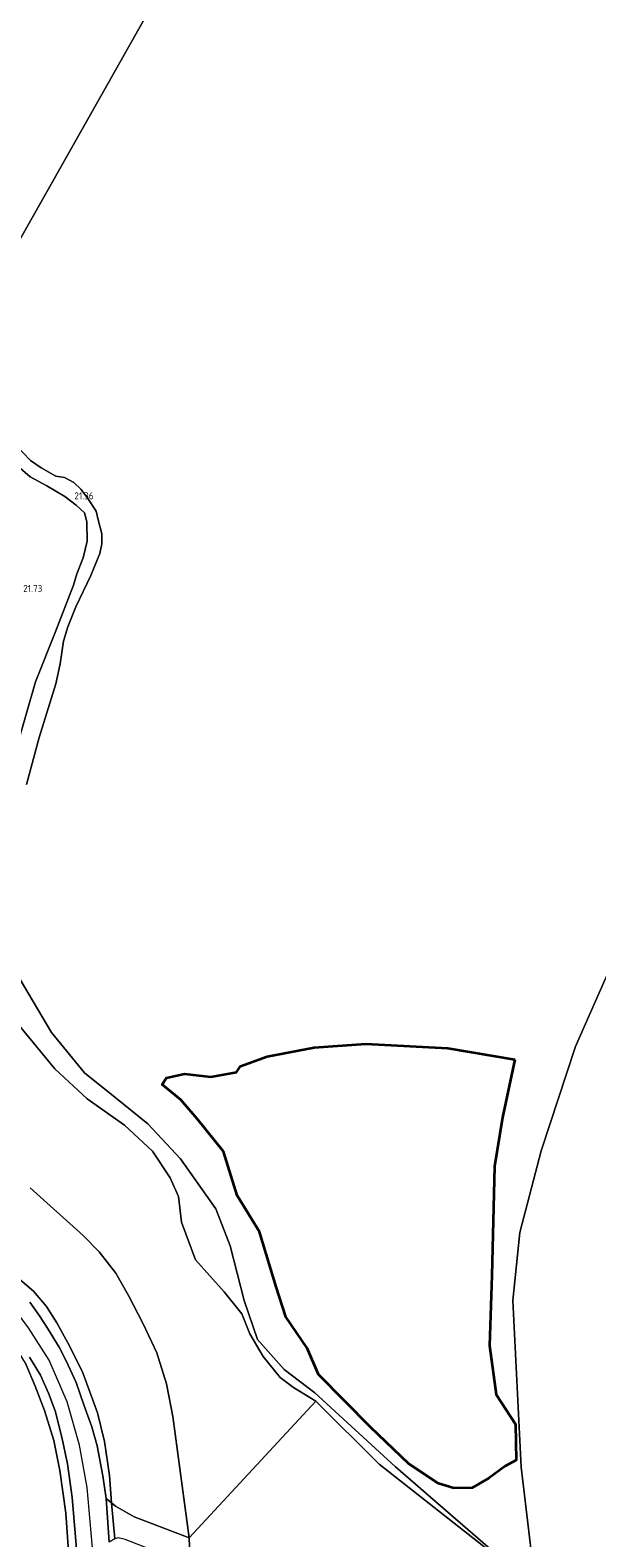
# Model space of a CAD drawing. Header units: metres. Extents: x 185049 to 189876, y 349292 to 352302.
# Tile 31 of 256: x 186482 to 186629, y 350974 to 351364. Entities that reach past the tile are written whole.
import ezdxf
from ezdxf.enums import TextEntityAlignment as Align

# ---------------------------------------------------------------- set-up
doc = ezdxf.new("R2010")
doc.units = ezdxf.units.M
for name, color, linetype, lineweight in [('B-WE-GR-GRAS-GV', 60, 'Continuous', 13), ('B-WE-GW-GROND_ZAND-GV', 7, 'Continuous', 18), ('B-WE-GW-OPHOGING_KRUIN-G', 90, 'Continuous', 18), ('B-WE-GW-TALUD_KRUIN-G', 90, 'Continuous', 18), ('B-WE-GW-TALUD_TEEN-G', 90, 'Continuous', 18), ('B-WE-KG-GRENS_WERK-GV', 7, 'Continuous', 35), ('B-WE-OG-TERREIN_GROEN-GV', 7, 'Continuous', 18), ('B-WE-OG-WATER_POEL-GV', 7, 'Continuous', 18), ('B-WE-VH-ONVERHARD-GV', 252, 'Continuous', 18), ('B-WE-VH-VERHARDING_ASFALT-GV', 252, 'Continuous', 18), ('X-XX-AL-HOOGTELABEL-S', 7, 'Continuous', 25)]:
    doc.layers.add(name, color=color, linetype=linetype, lineweight=lineweight)
doc.styles.add('NLCS-ISO-ANNOTATIVE-T18', font='NLCS-ISO.ttf', dxfattribs={"height": 1.8})

# ---------------------------------------------------------------- blocks, each defined once
blk = doc.blocks.new('SAL-HOOGTELABEL-SO')
at = {"color": 0, "linetype": 'ByBlock', "lineweight": -2, "style": 'NLCS-ISO-ANNOTATIVE-T18'}
blk.add_attdef('HOOGTE', text='', height=1.8, dxfattribs=at).set_placement((2.79, 0), align=Align.RIGHT)

msp = doc.modelspace()

# ---------------------------------------------------------------- linework, layer by layer
at = {"layer": 'B-WE-GR-GRAS-GV'}
for points in [[(186477.9558, 351107.9638, 21.8098), (186488.4152, 351095.2957, 21.9198), (186496.8178, 351087.5228, 22.0998), (186506.4818, 351080.6267, 22.0798), (186513.7242, 351073.9492, 22.0698), (186518.3554, 351066.9934, 22.1298), (186520.4877, 351062.2011, 22.1298), (186521.2514, 351055.4898, 22.0198), (186524.8771, 351045.7676, 21.9598), (186532.367, 351037.4731, 21.9698), (186536.9183, 351031.7765, 21.9898), (186538.9835, 351026.59, 21.9698), (186542.4826, 351020.7295, 21.9698), (186546.913, 351015.3153, 21.9498), (186550.3021, 351012.6776, 21.9498), (186556.0913, 351009.098, 21.8998), (186523.2492, 350973.7388, 22.5698), (186519.0182, 351005.1463, 22.2797), (186517.4042, 351013.6204, 22.2897), (186514.9235, 351021.6667, 22.2997), (186511.369, 351029.2016, 22.3297), (186507.5034, 351036.5219, 22.3297), (186504.2338, 351042.2964, 22.3397), (186499.9478, 351047.8414, 22.3397), (186495.751, 351052.069, 22.3197), (186482.0215, 351064.4198, 22.3197)], [(186482.0215, 351064.4198, 22.3197), (186495.751, 351052.069, 22.3197), (186499.9478, 351047.8414, 22.3397), (186504.2338, 351042.2964, 22.3397), (186507.5034, 351036.5219, 22.3297), (186511.369, 351029.2016, 22.3297), (186514.9235, 351021.6667, 22.2997), (186517.4042, 351013.6204, 22.2897), (186519.0182, 351005.1463, 22.2797), (186523.2492, 350973.7388, 22.5698), (186509.0225, 350979.1687, 25.4165), (186504.1568, 350981.9265, 26.3098), (186503.1654, 350982.7589, 26.4141), (186502.5804, 350989.8766, 26.6522), (186501.2923, 350998.6686, 26.5772), (186499.4934, 351006.1422, 26.5772), (186495.7238, 351016.4662, 26.6522), (186492.2925, 351023.2745, 26.6372), (186488.9711, 351029.4215, 26.6372), (186486.3171, 351033.6531, 26.6222), (186482.9314, 351037.6078, 26.7122), (186470.311, 351048.3472, 26.8322)], [(186470.311, 351048.3472, 26.8322), (186482.9314, 351037.6078, 26.7122), (186486.3171, 351033.6531, 26.6222), (186488.9711, 351029.4215, 26.6372), (186492.2925, 351023.2745, 26.6372), (186495.7238, 351016.4662, 26.6522), (186499.4934, 351006.1422, 26.5772), (186501.2923, 350998.6686, 26.5772), (186502.5804, 350989.8766, 26.6522), (186503.1654, 350982.7589, 26.4141), (186501.7483, 350983.9487, 26.5631), (186500.8641, 350989.795, 26.6184), (186499.4511, 350997.5259, 26.7884), (186498.0465, 351002.495, 26.7984), (186495.9989, 351008.2258, 26.7784), (186493.97, 351013.9752, 26.7484), (186491.3603, 351019.6246, 26.7284), (186489.5571, 351023.1166, 26.7584), (186486.5421, 351028.038, 26.7784), (186484.4571, 351031.2693, 26.7884), (186481.9893, 351034.7929, 26.7684)], [(186480.9634, 351018.5642, 26.5968), (186483.3779, 351013.0686, 26.5901), (186485.7205, 351006.7596, 26.3768), (186488.1516, 350998.9854, 26.3168), (186489.7062, 350991.1779, 26.1634), (186491.2989, 350980.14, 26.1901), (186492.1996, 350966.5014, 26.2368)], [(186492.1996, 350966.5014, 26.2368), (186491.2989, 350980.14, 26.1901), (186489.7062, 350991.1779, 26.1634), (186488.1516, 350998.9854, 26.3168), (186485.7205, 351006.7596, 26.3768), (186483.3779, 351013.0686, 26.5901), (186480.9634, 351018.5642, 26.5968)], [(186481.8891, 351020.5427, 26.8184), (186484.7273, 351015.8732, 26.7984), (186486.8345, 351011.2264, 26.8051), (186488.5046, 351006.6756, 26.7518), (186490.2163, 350999.8442, 26.5718), (186491.7027, 350992.9391, 26.5451), (186492.9447, 350984.1485, 26.5251), (186494.3146, 350967.7479, 26.5651)]]:
    msp.add_polyline3d(points, dxfattribs=at)
at = {"layer": 'B-WE-GW-GROND_ZAND-GV'}
for points in [[(186612.4038, 350966.6769, 20.932), (186609.3874, 350992.0755, 20.932), (186607.241, 351035.21, 20.932), (186609.0206, 351052.8143, 20.932), (186614.538, 351073.9768, 20.932), (186623.4209, 351101.0071, 20.932), (186636.0555, 351129.6692, 20.932)], [(186523.5415, 350966.723, 22.4898), (186523.2492, 350973.7388, 22.5698), (186556.0913, 351009.098, 21.8998), (186572.5277, 350992.8588, 21.5198), (186609.8104, 350963.5572, 20.932)]]:
    msp.add_polyline3d(points, dxfattribs=at)
at = {"layer": 'B-WE-GW-OPHOGING_KRUIN-G'}
msp.add_polyline3d([(186498.4025, 350969.1694, 26.6577), (186496.8304, 350986.8071, 26.6444), (186494.8285, 350997.6972, 26.7577), (186491.6388, 351008.9963, 26.7777), (186486.9715, 351019.7946, 26.8777), (186481.6477, 351028.1686, 26.951), (186476.8395, 351034.545, 26.9044), (186470.3769, 351041.4191, 26.8844), (186458.8199, 351051.4022, 26.9177), (186439.3186, 351070.004, 27.031), (186424.2216, 351085.8046, 26.9777), (186411.8224, 351100.3559, 27.031), (186398.5957, 351116.7995, 27.071), (186378.954, 351142.8492, 27.091)], dxfattribs=at)
at = {"layer": 'B-WE-GW-TALUD_KRUIN-G'}
for points in [[(186456.948, 351270.666, 21.694), (186463.11, 351267.086, 21.82), (186467.492, 351263.379, 21.851), (186471.273, 351260.131, 21.846), (186473.534, 351257.427, 21.846), (186475.436, 351254.541, 21.864), (186478.837, 351251.408, 21.82), (186482.057, 351248.65, 21.811), (186486.387, 351246.287, 21.811), (186491.035, 351243.548, 21.855), (186493.947, 351241.331, 21.86), (186496.124, 351239.302, 21.837), (186496.759, 351237.031, 21.824), (186496.845, 351232.005, 21.86), (186495.756, 351227.664, 21.869), (186494.174, 351223.537, 21.851), (186493.271, 351220.616, 21.802)], [(186493.271, 351220.616, 21.802), (186488.513, 351208.316, 21.613), (186483.421, 351195.519, 21.905)], [(186483.421, 351195.519, 21.905), (186478.7508, 351179.2886, 22.0751)], [(186477.9558, 351107.9638, 21.8098), (186488.4152, 351095.2957, 21.9198), (186496.8178, 351087.5228, 22.0998), (186506.4818, 351080.6267, 22.0798), (186513.7242, 351073.9492, 22.0698), (186518.3554, 351066.9934, 22.1298), (186520.4877, 351062.2011, 22.1298), (186521.2514, 351055.4898, 22.0198), (186524.8771, 351045.7676, 21.9598), (186532.367, 351037.4731, 21.9698), (186536.9183, 351031.7765, 21.9898), (186538.9835, 351026.59, 21.9698), (186542.4826, 351020.7295, 21.9698), (186546.913, 351015.3153, 21.9498), (186550.3021, 351012.6776, 21.9498), (186556.0913, 351009.098, 21.8998), (186572.5277, 350992.8588, 21.5198), (186609.8104, 350963.5572, 20.932)], [(186415.0369, 351062.1192, 23.3661), (186418.8657, 351069.7621, 25.0768), (186420.5698, 351073.541, 25.6701), (186420.9969, 351073.927, 26.0301), (186421.8932, 351074.2481, 26.3168), (186422.6499, 351074.0566, 26.5168), (186423.6857, 351073.1877, 26.5834), (186442.8947, 351054.3074, 26.5434), (186452.2724, 351046.1673, 26.4434), (186458.2798, 351042.3255, 26.6168), (186463.4137, 351039.2705, 26.5901), (186466.8036, 351036.8438, 26.5834), (186469.0124, 351034.9612, 26.5768), (186471.5433, 351032.1506, 26.5968), (186474.9147, 351028.1277, 26.6034), (186477.9091, 351023.6935, 26.5768), (186480.9634, 351018.5642, 26.5968), (186483.3779, 351013.0686, 26.5901), (186485.7205, 351006.7596, 26.3768), (186488.1516, 350998.9854, 26.3168), (186489.7062, 350991.1779, 26.1634), (186491.2989, 350980.14, 26.1901), (186492.1996, 350966.5014, 26.2368)], [(186504.0032, 350973.4452, 26.1648), (186503.1654, 350982.7589, 26.4141), (186502.5804, 350989.8766, 26.6522), (186501.2923, 350998.6686, 26.5772), (186499.4934, 351006.1422, 26.5772), (186495.7238, 351016.4662, 26.6522), (186492.2925, 351023.2745, 26.6372), (186488.9711, 351029.4215, 26.6372), (186486.3171, 351033.6531, 26.6222), (186482.9314, 351037.6078, 26.7122), (186470.311, 351048.3472, 26.8322)]]:
    msp.add_polyline3d(points, dxfattribs=at)
at = {"layer": 'B-WE-GW-TALUD_TEEN-G'}
msp.add_polyline3d([(186482.0215, 351064.4198, 22.3197), (186495.751, 351052.069, 22.3197), (186499.9478, 351047.8414, 22.3397), (186504.2338, 351042.2964, 22.3397), (186507.5034, 351036.5219, 22.3297), (186511.369, 351029.2016, 22.3297), (186514.9235, 351021.6667, 22.2997), (186517.4042, 351013.6204, 22.2897), (186519.0182, 351005.1463, 22.2797), (186523.2492, 350973.7388, 22.5698), (186523.5415, 350966.723, 22.4898)], dxfattribs=at)
at = {"layer": 'B-WE-KG-GRENS_WERK-GV'}
msp.add_polyline3d([(186607.7397, 351097.6731, 20.9319), (186604.5625, 351082.6399, 20.9094), (186602.4909, 351069.9908, 20.8869), (186601.7953, 351041.7033, 20.8644), (186601.1585, 351023.5568, 20.8644), (186602.883, 351010.8751, 20.8419), (186607.8951, 351003.1908, 20.8644), (186608.0715, 350993.8942, 20.9319), (186605.2607, 350992.3392, 20.9319), (186600.9887, 350989.1618, 20.9319), (186596.6349, 350986.7031, 20.9319), (186591.9103, 350986.5906, 20.9319), (186587.9499, 350987.8279, 20.9319), (186580.2706, 350992.8794, 20.9319), (186570.3093, 351002.4379, 20.9319), (186556.841, 351016.0635, 20.9319), (186553.9135, 351022.8542, 20.9319), (186548.3337, 351031.0051, 20.9319), (186545.853, 351038.8086, 20.9319), (186541.4977, 351052.9771, 20.9319), (186535.754, 351062.4384, 20.9319), (186532.2108, 351073.7945, 20.9319), (186525.3459, 351082.3084, 20.9319), (186521.0827, 351087.2017, 20.9319), (186516.2889, 351091.1881, 20.9319), (186517.4131, 351092.9172, 20.9319), (186522.0992, 351094.0017, 20.9319), (186528.9294, 351093.1782, 20.9319), (186535.514, 351094.3626, 20.9319), (186536.5957, 351095.9862, 20.9319), (186543.5013, 351098.4373, 20.9319), (186555.6792, 351100.7879, 20.9319), (186569.0539, 351101.7195, 20.9319), (186590.3933, 351100.641, 20.9319)], close=True, dxfattribs=at)
at = {"layer": 'B-WE-OG-TERREIN_GROEN-GV'}
for points in [[(186478.127, 351257.005, 20.932), (186482.156, 351252.926, 20.932), (186484.929, 351250.955, 20.932), (186488.728, 351248.834, 20.932), (186490.939, 351248.501, 20.932), (186493.388, 351247.216, 20.932), (186495.294, 351245.361, 20.932), (186496.958, 351243.009, 20.932), (186499.178, 351239.726, 20.932), (186499.71, 351237.488, 20.932), (186500.626, 351233.875, 20.932), (186500.613, 351231.332, 20.932), (186500.107, 351228.766, 20.932), (186497.773, 351223.093, 20.932), (186493.872, 351214.933, 20.932), (186491.764, 351209.809, 20.932), (186490.684, 351206.073, 20.932), (186489.801, 351200.219, 20.932), (186488.722, 351194.982, 20.932), (186484.34, 351181.076, 20.932), (186481.061, 351168.964, 20.932)], [(186478.837, 351251.408, 21.82), (186482.057, 351248.65, 21.811), (186486.387, 351246.287, 21.811), (186491.035, 351243.548, 21.855), (186493.947, 351241.331, 21.86), (186496.124, 351239.302, 21.837), (186496.759, 351237.031, 21.824), (186496.845, 351232.005, 21.86), (186495.756, 351227.664, 21.869), (186494.174, 351223.537, 21.851), (186493.271, 351220.616, 21.802), (186488.513, 351208.316, 21.613), (186483.421, 351195.519, 21.905), (186478.7508, 351179.2886, 22.0751)], [(186478.7508, 351179.2886, 22.0751), (186483.421, 351195.519, 21.905), (186488.513, 351208.316, 21.613), (186493.271, 351220.616, 21.802), (186494.174, 351223.537, 21.851), (186495.756, 351227.664, 21.869), (186496.845, 351232.005, 21.86), (186496.759, 351237.031, 21.824), (186496.124, 351239.302, 21.837), (186493.947, 351241.331, 21.86), (186491.035, 351243.548, 21.855), (186486.387, 351246.287, 21.811), (186482.057, 351248.65, 21.811), (186478.837, 351251.408, 21.82)], [(186478.0668, 351120.7314, 20.932), (186487.5937, 351104.6984, 20.932), (186496.1679, 351094.2593, 20.932), (186504.038, 351087.9309, 20.932), (186512.5195, 351081.0065, 20.932), (186520.9929, 351071.9017, 20.932), (186530.2139, 351058.9612, 20.932), (186533.9028, 351049.3731, 20.932), (186537.5748, 351035.2336, 20.932), (186540.9655, 351025.1179, 20.932), (186547.9203, 351017.3758, 20.932), (186555.876, 351011.3221, 20.932), (186576.7765, 350992.1392, 20.932), (186609.8104, 350963.5572, 20.932), (186572.5277, 350992.8588, 21.5198), (186556.0913, 351009.098, 21.8998), (186550.3021, 351012.6776, 21.9498), (186546.913, 351015.3153, 21.9498), (186542.4826, 351020.7295, 21.9698), (186538.9835, 351026.59, 21.9698), (186536.9183, 351031.7765, 21.9898), (186532.367, 351037.4731, 21.9698), (186524.8771, 351045.7676, 21.9598), (186521.2514, 351055.4898, 22.0198), (186520.4877, 351062.2011, 22.1298), (186518.3554, 351066.9934, 22.1298), (186513.7242, 351073.9492, 22.0698), (186506.4818, 351080.6267, 22.0798), (186496.8178, 351087.5228, 22.0998), (186488.4152, 351095.2957, 21.9198), (186477.9558, 351107.9638, 21.8098)]]:
    msp.add_polyline3d(points, dxfattribs=at)
at = {"layer": 'B-WE-OG-WATER_POEL-GV'}
for points in [[(186540.894, 351419.188, 20.947), (186458.592, 351273.539, 20.932)], [(186458.592, 351273.539, 20.932), (186540.894, 351419.188, 20.947)], [(186481.061, 351168.964, 20.932), (186484.34, 351181.076, 20.932), (186488.722, 351194.982, 20.932), (186489.801, 351200.219, 20.932), (186490.684, 351206.073, 20.932), (186491.764, 351209.809, 20.932), (186493.872, 351214.933, 20.932), (186497.773, 351223.093, 20.932), (186500.107, 351228.766, 20.932), (186500.613, 351231.332, 20.932), (186500.626, 351233.875, 20.932), (186499.71, 351237.488, 20.932), (186499.178, 351239.726, 20.932), (186496.958, 351243.009, 20.932), (186495.294, 351245.361, 20.932), (186493.388, 351247.216, 20.932), (186490.939, 351248.501, 20.932), (186488.728, 351248.834, 20.932), (186484.929, 351250.955, 20.932), (186482.156, 351252.926, 20.932), (186478.127, 351257.005, 20.932)], [(186636.0555, 351129.6692, 20.932), (186623.4209, 351101.0071, 20.932), (186614.538, 351073.9768, 20.932), (186609.0206, 351052.8143, 20.932), (186607.241, 351035.21, 20.932), (186609.3874, 350992.0755, 20.932), (186612.4038, 350966.6769, 20.932)], [(186609.8104, 350963.5572, 20.932), (186576.7765, 350992.1392, 20.932), (186555.876, 351011.3221, 20.932), (186547.9203, 351017.3758, 20.932), (186540.9655, 351025.1179, 20.932), (186537.5748, 351035.2336, 20.932), (186533.9028, 351049.3731, 20.932), (186530.2139, 351058.9612, 20.932), (186520.9929, 351071.9017, 20.932), (186512.5195, 351081.0065, 20.932), (186504.038, 351087.9309, 20.932), (186496.1679, 351094.2593, 20.932), (186487.5937, 351104.6984, 20.932), (186478.0668, 351120.7314, 20.932)]]:
    msp.add_polyline3d(points, dxfattribs=at)
msp.add_polyline3d([(186535.514, 351094.3626, 20.9319), (186528.9294, 351093.1782, 20.9319), (186522.0992, 351094.0017, 20.9319), (186517.4131, 351092.9172, 20.9319), (186516.2889, 351091.1881, 20.9319), (186521.0827, 351087.2017, 20.9319), (186525.3459, 351082.3084, 20.9319), (186532.2108, 351073.7945, 20.9319), (186535.754, 351062.4384, 20.9319), (186541.4977, 351052.9771, 20.9319), (186545.853, 351038.8086, 20.9319), (186548.3337, 351031.0051, 20.9319), (186553.9135, 351022.8542, 20.9319), (186556.841, 351016.0635, 20.9319), (186570.3093, 351002.4379, 20.9319), (186580.2706, 350992.8794, 20.9319), (186587.9499, 350987.8279, 20.9319), (186591.9103, 350986.5906, 20.9319), (186596.6349, 350986.7031, 20.9319), (186600.9887, 350989.1618, 20.9319), (186605.2607, 350992.3392, 20.9319), (186608.0715, 350993.8942, 20.9319), (186607.8951, 351003.1908, 20.8644), (186602.883, 351010.8751, 20.8419), (186601.1585, 351023.5568, 20.8644), (186601.7953, 351041.7033, 20.8644), (186602.4909, 351069.9908, 20.8869), (186604.5625, 351082.6399, 20.9094), (186607.7397, 351097.6731, 20.9319), (186590.3933, 351100.641, 20.9319), (186569.0539, 351101.7195, 20.9319), (186555.6792, 351100.7879, 20.9319), (186543.5013, 351098.4373, 20.9319), (186536.5957, 351095.9862, 20.9319)], close=True, dxfattribs=at)
at = {"layer": 'B-WE-VH-ONVERHARD-GV'}
for points in [[(186504.0032, 350973.4452, 26.1648), (186502.5178, 350972.6396, 26.5898), (186501.7483, 350983.9487, 26.5631), (186503.1654, 350982.7589, 26.4141)], [(186523.2492, 350973.7388, 22.5698), (186523.5415, 350966.723, 22.4898), (186506.647, 350973.2893, 25.7631), (186504.838, 350973.7097, 25.9098), (186504.0032, 350973.4452, 26.1648), (186503.1654, 350982.7589, 26.4141), (186504.1568, 350981.9265, 26.3098), (186509.0225, 350979.1687, 25.4165)]]:
    msp.add_polyline3d(points, close=True, dxfattribs=at)
at = {"layer": 'B-WE-VH-VERHARDING_ASFALT-GV'}
for points in [[(186481.9893, 351034.7929, 26.7684), (186484.4571, 351031.2693, 26.7884), (186486.5421, 351028.038, 26.7784), (186489.5571, 351023.1166, 26.7584), (186491.3603, 351019.6246, 26.7284), (186493.97, 351013.9752, 26.7484), (186495.9989, 351008.2258, 26.7784), (186498.0465, 351002.495, 26.7984), (186499.4511, 350997.5259, 26.7884), (186500.8641, 350989.795, 26.6184), (186501.7483, 350983.9487, 26.5631), (186502.5178, 350972.6396, 26.5898)], [(186494.3146, 350967.7479, 26.5651), (186492.9447, 350984.1485, 26.5251), (186491.7027, 350992.9391, 26.5451), (186490.2163, 350999.8442, 26.5718), (186488.5046, 351006.6756, 26.7518), (186486.8345, 351011.2264, 26.8051), (186484.7273, 351015.8732, 26.7984), (186481.8891, 351020.5427, 26.8184)]]:
    msp.add_polyline3d(points, dxfattribs=at)

# ---------------------------------------------------------------- block references
at = {"layer": 'X-XX-AL-HOOGTELABEL-S'}
for p, values in [((186495.704, 351242.83, 21.36), {'HOOGTE': '21.36'}), ((186482.401, 351218.845, 21.727), {'HOOGTE': '21.73'})]:
    msp.add_blockref('SAL-HOOGTELABEL-SO', p, dxfattribs=at).add_auto_attribs(values)

doc.saveas('drawing.dxf')
